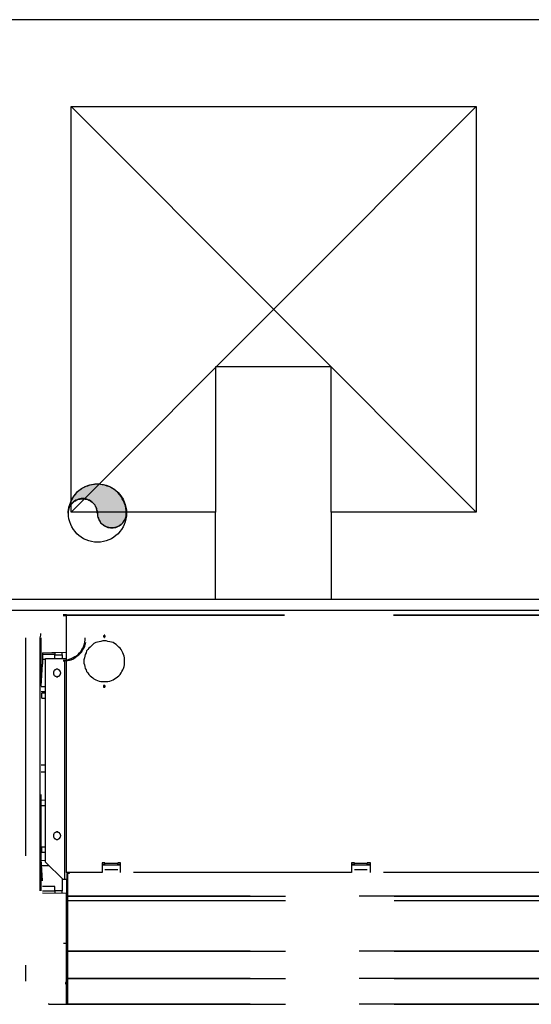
# Model space of a CAD drawing. Header units: millimetres. Extents: x 335 to 739279, y -1 to 84.
# Tile 215 of 244: x 404.08 to 405.25, y 39.89 to 42.15. Entities that reach past the tile are written whole.
import ezdxf

# ---------------------------------------------------------------- set-up
doc = ezdxf.new("R2010")
doc.units = ezdxf.units.MM
doc.header["$MEASUREMENT"] = 0
doc.linetypes.add('Dashed', pattern=[0.75, 0.5, -0.25])

msp = doc.modelspace()

# ---------------------------------------------------------------- hatches: boundary and pattern name
at = {"linetype": 'Continuous'}
msp.add_hatch(color=256, dxfattribs=at).paths.add_polyline_path([(404.2538, 41.0149), (404.2538, 41.0119), (404.2538, 41.0089), (404.2548, 41.0059), (404.2558, 41.0029), (404.2568, 40.9999), (404.2578, 40.9979), (404.2598, 40.9949), (404.2608, 40.9929), (404.2628, 40.9909), (404.2658, 40.9889), (404.2678, 40.9869), (404.2698, 40.9859), (404.2728, 40.9839), (404.2758, 40.9829), (404.2778, 40.9819), (404.2808, 40.9819), (404.2838, 40.9809), (404.2868, 40.9809), (404.2898, 40.9809), (404.2928, 40.9819), (404.2958, 40.9819), (404.2978, 40.9829), (404.3008, 40.9839), (404.3038, 40.9859), (404.3058, 40.9869), (404.3078, 40.9889), (404.3108, 40.9909), (404.3118, 40.9929), (404.3138, 40.9949), (404.3158, 40.9979), (404.3168, 40.9999), (404.3178, 41.0029), (404.3188, 41.0059), (404.3198, 41.0089), (404.3198, 41.0119), (404.3198, 41.0149), (404.3198, 41.0199), (404.3188, 41.0259), (404.3178, 41.0319), (404.3158, 41.0369), (404.3138, 41.0429), (404.3108, 41.0479), (404.3078, 41.0529), (404.3048, 41.0569), (404.3008, 41.0619), (404.2958, 41.0659), (404.2918, 41.0689), (404.2868, 41.0719), (404.2818, 41.0749), (404.2758, 41.0769), (404.2708, 41.0789), (404.2648, 41.0799), (404.2588, 41.0809), (404.2538, 41.0809), (404.2478, 41.0809), (404.2418, 41.0799), (404.2358, 41.0789), (404.2308, 41.0769), (404.2248, 41.0749), (404.2198, 41.0719), (404.2148, 41.0689), (404.2108, 41.0659), (404.2058, 41.0619), (404.2028, 41.0569), (404.1988, 41.0529), (404.1958, 41.0479), (404.1928, 41.0429), (404.1908, 41.0369), (404.1888, 41.0319), (404.1878, 41.0259), (404.1868, 41.0199), (404.1868, 41.0149), (404.1868, 41.0169), (404.1868, 41.0199), (404.1878, 41.0229), (404.1888, 41.0259), (404.1898, 41.0289), (404.1908, 41.0309), (404.1928, 41.0339), (404.1948, 41.0359), (404.1968, 41.0379), (404.1988, 41.0399), (404.2008, 41.0419), (404.2038, 41.0429), (404.2058, 41.0449), (404.2088, 41.0459), (404.2118, 41.0469), (404.2138, 41.0469), (404.2168, 41.0479), (404.2198, 41.0479), (404.2228, 41.0479), (404.2258, 41.0469), (404.2288, 41.0469), (404.2318, 41.0459), (404.2338, 41.0449), (404.2368, 41.0429), (404.2388, 41.0419), (404.2418, 41.0399), (404.2438, 41.0379), (404.2458, 41.0359), (404.2478, 41.0339), (404.2488, 41.0309), (404.2498, 41.0289), (404.2518, 41.0259), (404.2518, 41.0229), (404.2528, 41.0199), (404.2528, 41.0169), (404.2538, 41.0149), (404.2538, 41.0149)])

# ---------------------------------------------------------------- linework, layer by layer
at = {"color": 7}
for p, q in [((405.3208, 42.1459), (403.9938, 42.1459)), ((404.1938, 41.9469), (405.1228, 41.9469)), ((404.1938, 41.0169), (404.1938, 41.9469)), ((405.1228, 41.9469), (404.1938, 41.0169)), ((404.1938, 41.9469), (405.1228, 41.0169)), ((405.1228, 41.9469), (405.1228, 41.0169)), ((404.7898, 41.3499), (404.5248, 41.3499)), ((404.5248, 41.3499), (404.5248, 41.0169)), ((404.7898, 41.0169), (404.7898, 41.3499)), ((404.5248, 41.0169), (404.1938, 41.0169)), ((404.5248, 40.8179), (404.5248, 41.0169)), ((405.1228, 41.0169), (404.7898, 41.0169)), ((404.7898, 41.0169), (404.7898, 40.8179)), ((403.9938, 40.8179), (405.3208, 40.8179)), ((420.2738, 40.7919), (388.4178, 40.7919))]:
    msp.add_line(p, q, dxfattribs=at)
at = {"color": 8, "linetype": 'Dashed'}
for p, q in [((404.1828, 40.7819), (404.1748, 40.7819)), ((404.1748, 40.7799), (404.1818, 40.7799)), ((404.1818, 40.7809), (404.1818, 40.1909)), ((404.1818, 40.7809), (404.1828, 40.7809)), ((404.1828, 40.7819), (406.1038, 40.7819)), ((404.1828, 40.7809), (404.1828, 40.7819)), ((404.1828, 40.7809), (404.1828, 40.7819)), ((404.1828, 40.7809), (406.1038, 40.7809)), ((404.1828, 40.1909), (404.1828, 40.7809)), ((404.1228, 40.7389), (404.1228, 40.7349)), ((404.0888, 40.7289), (404.0888, 39.9419)), ((404.1228, 40.7349), (404.1218, 40.7289)), ((404.1218, 40.7289), (404.1218, 40.7239)), ((404.1218, 40.7239), (404.1218, 40.7019)), ((404.1248, 40.6179), (404.1248, 40.7289)), ((404.1218, 40.7019), (404.1218, 40.6169)), ((404.1278, 40.6949), (404.1818, 40.6959)), ((404.1278, 40.6949), (404.1278, 40.6689)), ((404.1558, 40.6949), (404.1488, 40.6949)), ((404.1558, 40.6949), (404.1558, 40.6909)), ((404.1728, 40.6899), (404.1728, 40.6959)), ((404.1448, 40.6909), (404.1278, 40.6909)), ((404.1278, 40.6799), (404.1348, 40.6799)), ((404.1348, 40.2149), (404.1348, 40.6819)), ((404.1348, 40.6819), (404.1788, 40.6819)), ((404.1558, 40.6909), (404.1448, 40.6909)), ((404.1558, 40.6819), (404.1558, 40.6909)), ((404.1558, 40.6899), (404.1728, 40.6899)), ((404.1728, 40.6899), (404.1728, 40.6819)), ((404.1788, 40.1749), (404.1788, 40.6819)), ((404.1788, 40.6819), (404.1818, 40.6819)), ((404.1248, 40.6179), (404.1278, 40.6689)), ((404.1218, 40.6169), (404.1218, 40.2759)), ((404.1348, 40.6169), (404.1248, 40.6169)), ((404.1248, 40.6059), (404.1348, 40.6059)), ((404.1348, 40.6019), (404.1258, 40.6019)), ((404.1258, 40.5909), (404.1258, 40.6019)), ((404.1258, 40.5909), (404.1348, 40.5909)), ((404.1248, 40.4379), (404.1348, 40.4379)), ((404.1248, 40.4219), (404.1348, 40.4219)), ((404.1248, 40.2869), (404.1248, 40.3699)), ((404.1248, 40.3209), (404.1248, 40.3699)), ((404.1348, 40.3559), (404.1248, 40.3569)), ((404.1248, 40.3449), (404.1348, 40.3449)), ((404.1248, 40.2219), (404.1248, 40.3209)), ((404.1218, 40.2759), (404.1218, 40.1949)), ((404.1248, 40.1949), (404.1248, 40.2869)), ((404.1348, 40.2489), (404.1258, 40.2489)), ((404.1258, 40.2379), (404.1258, 40.2489)), ((404.1278, 40.1719), (404.1248, 40.2219)), ((404.1258, 40.1939), (404.1248, 40.2219)), ((404.1258, 40.2379), (404.1348, 40.2379)), ((404.1348, 40.2179), (404.1248, 40.2189)), ((404.1258, 40.2069), (404.1428, 40.2069)), ((404.1748, 40.1749), (404.1348, 40.2149)), ((404.2708, 40.2129), (404.2648, 40.2129)), ((404.2648, 40.2129), (404.2648, 40.1909)), ((404.2648, 40.2099), (404.2708, 40.2099)), ((404.2648, 40.2089), (404.3068, 40.2089)), ((404.2708, 40.2119), (404.2708, 40.2129)), ((404.3008, 40.2119), (404.2708, 40.2119)), ((404.2708, 40.2089), (404.2708, 40.2119)), ((404.3068, 40.2129), (404.3008, 40.2129)), ((404.3008, 40.2119), (404.3008, 40.2129)), ((404.3008, 40.2089), (404.3008, 40.2119)), ((404.3008, 40.2099), (404.3068, 40.2099)), ((404.3068, 40.1909), (404.3068, 40.2129)), ((404.8438, 40.2129), (404.8368, 40.2129)), ((404.8368, 40.2129), (404.8368, 40.1909)), ((404.8368, 40.2099), (404.8438, 40.2099)), ((404.8368, 40.2089), (404.8798, 40.2089)), ((404.8438, 40.2119), (404.8438, 40.2129)), ((404.8728, 40.2119), (404.8438, 40.2119)), ((404.8438, 40.2089), (404.8438, 40.2119)), ((404.8798, 40.2129), (404.8728, 40.2129)), ((404.8728, 40.2119), (404.8728, 40.2129)), ((404.8728, 40.2089), (404.8728, 40.2119)), ((404.8728, 40.2099), (404.8798, 40.2099)), ((404.8798, 40.1909), (404.8798, 40.2129)), ((404.1218, 40.1949), (404.1218, 40.1489)), ((404.1248, 40.1489), (404.1248, 40.1949)), ((404.1278, 40.1719), (404.1258, 40.1939)), ((404.1728, 40.1769), (404.1728, 40.1489)), ((404.1788, 40.1749), (404.1748, 40.1749)), ((404.1838, 40.1749), (404.1788, 40.1749)), ((404.1828, 40.1909), (404.1818, 40.1909)), ((404.2648, 40.1909), (404.1828, 40.1909)), ((404.1838, 40.1889), (404.1838, 40.1419)), ((404.1838, 40.1889), (404.1848, 40.1889)), ((404.1838, 40.0119), (404.1838, 40.1749)), ((404.1848, 40.1889), (404.1848, 40.1909)), ((404.1848, 40.1889), (404.1848, 40.1419)), ((404.1888, 40.1889), (404.1848, 40.1889)), ((404.1858, 40.1889), (404.1858, 40.1909)), ((404.1858, 40.1889), (404.1858, 40.1909)), ((404.1878, 40.1889), (404.1878, 40.1909)), ((404.1888, 40.1909), (404.1888, 40.1889)), ((404.3008, 40.1969), (404.2708, 40.1969)), ((404.8368, 40.1909), (404.3068, 40.1909)), ((404.8728, 40.1969), (404.8438, 40.1969)), ((405.4098, 40.1909), (404.8798, 40.1909)), ((404.1558, 40.1589), (404.1278, 40.1589)), ((404.1558, 40.1479), (404.1558, 40.1589)), ((404.1448, 40.1479), (404.1278, 40.1479)), ((404.1828, 40.1429), (404.1278, 40.1439)), ((404.1558, 40.1479), (404.1448, 40.1479)), ((404.1728, 40.1489), (404.1558, 40.1489)), ((404.1558, 40.1479), (404.1558, 40.1439)), ((404.1728, 40.1439), (404.1728, 40.1489)), ((404.1828, 40.0289), (404.1828, 40.1429)), ((404.1848, 40.1419), (404.1838, 40.1419)), ((404.1848, 40.1419), (404.1848, 40.1369)), ((404.1848, 40.1349), (404.1848, 40.1419)), ((404.1848, 40.1369), (406.1038, 40.1369)), ((406.1038, 40.1369), (404.1848, 40.1369)), ((404.1848, 40.1369), (404.1848, 40.1269)), ((404.1848, 40.1259), (404.1848, 40.1349)), ((404.1838, 40.0129), (404.1838, 40.1259)), ((404.1838, 40.1259), (404.1848, 40.1259)), ((404.1848, 40.1269), (406.1038, 40.1269)), ((404.1848, 40.1269), (404.1848, 40.1259)), ((404.1848, 40.1259), (404.1848, 40.0129)), ((404.1758, 40.0289), (404.1828, 40.0289)), ((404.1828, 39.8889), (404.1828, 40.0289)), ((404.1828, 40.0109), (404.1838, 40.0109)), ((404.1828, 40.0099), (404.1838, 40.0099)), ((404.1828, 40.0069), (404.1838, 40.0069)), ((404.1828, 40.0059), (404.1838, 40.0059)), ((404.1848, 40.0129), (404.1838, 40.0129)), ((404.1838, 40.0109), (404.1848, 40.0109)), ((404.1838, 40.0109), (404.1838, 40.0079)), ((404.1838, 40.0099), (404.1838, 40.0109)), ((404.1838, 39.9519), (404.1838, 40.0079)), ((404.1848, 40.0079), (404.1838, 40.0079)), ((404.1848, 40.0129), (404.1848, 40.0109)), ((404.1848, 40.0119), (404.1848, 40.0129)), ((404.1848, 40.0089), (404.1848, 40.0119)), ((404.1848, 40.0109), (406.1038, 40.0109)), ((406.1038, 40.0109), (404.1848, 40.0109)), ((404.1848, 40.0109), (404.1848, 40.0079)), ((404.1848, 40.0089), (404.1848, 40.0079)), ((404.1848, 40.0079), (404.1848, 39.9509)), ((404.1828, 39.9919), (404.1838, 39.9919)), ((404.1828, 39.9899), (404.1838, 39.9899)), ((404.1838, 39.9759), (404.1828, 39.9759)), ((404.1838, 39.9729), (404.1828, 39.9729)), ((404.1828, 39.9679), (404.1838, 39.9679)), ((404.1838, 39.9509), (404.1848, 39.9509)), ((404.1838, 39.9509), (404.1838, 39.9449)), ((404.1848, 39.9509), (404.1848, 39.9479)), ((404.1848, 39.9489), (404.1848, 39.9509)), ((404.1848, 39.9459), (404.1848, 39.9489)), ((404.1828, 39.9399), (404.1828, 39.9389)), ((404.1838, 39.9399), (404.1828, 39.9399)), ((404.1838, 39.9389), (404.1828, 39.9389)), ((404.1838, 39.9369), (404.1828, 39.9369)), ((404.1838, 39.9449), (404.1838, 39.8999)), ((404.1848, 39.9449), (404.1838, 39.9449)), ((404.1838, 39.9449), (404.1848, 39.9449)), ((404.1838, 39.9399), (404.1838, 39.9389)), ((404.1838, 39.9369), (404.1838, 39.9249)), ((404.1848, 39.9479), (406.1038, 39.9479)), ((406.1038, 39.9479), (404.1848, 39.9479)), ((404.1848, 39.9479), (404.1848, 39.9449)), ((404.1848, 39.9459), (404.1848, 39.9449)), ((404.1848, 39.9449), (404.1848, 39.8999)), ((404.1828, 39.9249), (404.1838, 39.9249)), ((404.1828, 39.9239), (404.1838, 39.9239)), ((404.1838, 39.9239), (404.1838, 39.9249)), ((404.1428, 39.8889), (404.1408, 39.8889)), ((404.1428, 39.8889), (404.1828, 39.8889)), ((404.1828, 39.8989), (404.1838, 39.8989)), ((404.1828, 39.8959), (404.1838, 39.8959)), ((404.1838, 39.8979), (404.1838, 39.8999)), ((404.1848, 39.8999), (404.1838, 39.8999)), ((404.1838, 39.8979), (404.1838, 39.8899)), ((404.1848, 39.8979), (404.1838, 39.8979)), ((404.1848, 39.8899), (404.1838, 39.8899)), ((404.1848, 39.8999), (404.1848, 39.8889)), ((404.1848, 39.8909), (404.1848, 39.8999)), ((404.1848, 39.8909), (404.1848, 39.8899)), ((404.1848, 39.8889), (406.1038, 39.8889)), ((406.1038, 39.8889), (404.1848, 39.8889))]:
    msp.add_line(p, q, dxfattribs=at)
msp.add_lwpolyline([(404.2538, 41.0149), (404.2538, 41.0119), (404.2538, 41.0089), (404.2548, 41.0059), (404.2558, 41.0029), (404.2568, 40.9999), (404.2578, 40.9979), (404.2598, 40.9949), (404.2608, 40.9929), (404.2628, 40.9909), (404.2658, 40.9889), (404.2678, 40.9869), (404.2698, 40.9859), (404.2728, 40.9839), (404.2758, 40.9829), (404.2778, 40.9819), (404.2808, 40.9819), (404.2838, 40.9809), (404.2868, 40.9809), (404.2898, 40.9809), (404.2928, 40.9819), (404.2958, 40.9819), (404.2978, 40.9829), (404.3008, 40.9839), (404.3038, 40.9859), (404.3058, 40.9869), (404.3078, 40.9889), (404.3108, 40.9909), (404.3118, 40.9929), (404.3138, 40.9949), (404.3158, 40.9979), (404.3168, 40.9999), (404.3178, 41.0029), (404.3188, 41.0059), (404.3198, 41.0089), (404.3198, 41.0119), (404.3198, 41.0149), (404.3198, 41.0199), (404.3188, 41.0259), (404.3178, 41.0319), (404.3158, 41.0369), (404.3138, 41.0429), (404.3108, 41.0479), (404.3078, 41.0529), (404.3048, 41.0569), (404.3008, 41.0619), (404.2958, 41.0659), (404.2918, 41.0689), (404.2868, 41.0719), (404.2818, 41.0749), (404.2758, 41.0769), (404.2708, 41.0789), (404.2648, 41.0799), (404.2588, 41.0809), (404.2538, 41.0809), (404.2478, 41.0809), (404.2418, 41.0799), (404.2358, 41.0789), (404.2308, 41.0769), (404.2248, 41.0749), (404.2198, 41.0719), (404.2148, 41.0689), (404.2108, 41.0659), (404.2058, 41.0619), (404.2028, 41.0569), (404.1988, 41.0529), (404.1958, 41.0479), (404.1928, 41.0429), (404.1908, 41.0369), (404.1888, 41.0319), (404.1878, 41.0259), (404.1868, 41.0199), (404.1868, 41.0149), (404.1868, 41.0169), (404.1868, 41.0199), (404.1878, 41.0229), (404.1888, 41.0259), (404.1898, 41.0289), (404.1908, 41.0309), (404.1928, 41.0339), (404.1948, 41.0359), (404.1968, 41.0379), (404.1988, 41.0399), (404.2008, 41.0419), (404.2038, 41.0429), (404.2058, 41.0449), (404.2088, 41.0459), (404.2118, 41.0469), (404.2138, 41.0469), (404.2168, 41.0479), (404.2198, 41.0479), (404.2228, 41.0479), (404.2258, 41.0469), (404.2288, 41.0469), (404.2318, 41.0459), (404.2338, 41.0449), (404.2368, 41.0429), (404.2388, 41.0419), (404.2418, 41.0399), (404.2438, 41.0379), (404.2458, 41.0359), (404.2478, 41.0339), (404.2488, 41.0309), (404.2498, 41.0289), (404.2518, 41.0259), (404.2518, 41.0229), (404.2528, 41.0199), (404.2528, 41.0169), (404.2538, 41.0149), (404.2538, 41.0149)], close=True, dxfattribs=at)
for points in [[(404.1748, 40.6779), (404.1798, 40.6779), (404.1848, 40.6789), (404.1888, 40.6799), (404.1938, 40.6819), (404.1978, 40.6839), (404.2018, 40.6859), (404.2058, 40.6879), (404.2098, 40.6909), (404.2128, 40.6949), (404.2158, 40.6979), (404.2178, 40.7019), (404.2208, 40.7059), (404.2228, 40.7109), (404.2238, 40.7149), (404.2248, 40.7199), (404.2258, 40.7239), (404.2258, 40.7289)], [(404.1748, 40.6759), (404.1798, 40.6759), (404.1848, 40.6769), (404.1898, 40.6779), (404.1938, 40.6789), (404.1988, 40.6809), (404.2028, 40.6839), (404.2068, 40.6869), (404.2108, 40.6899), (404.2138, 40.6929), (404.2178, 40.6969), (404.2198, 40.7009), (404.2228, 40.7049), (404.2248, 40.7089), (404.2258, 40.7139), (404.2268, 40.7189)], [(404.2698, 40.7219), (404.2658, 40.7219), (404.2618, 40.7209), (404.2578, 40.7199), (404.2538, 40.7189), (404.2498, 40.7179), (404.2458, 40.7159), (404.2428, 40.7139), (404.2398, 40.7109), (404.2368, 40.7079), (404.2338, 40.7049), (404.2318, 40.7019), (404.2288, 40.6989), (404.2278, 40.6949), (404.2258, 40.6909), (404.2248, 40.6869), (404.2238, 40.6829), (404.2228, 40.6789), (404.2228, 40.6749), (404.2228, 40.6709), (404.2238, 40.6669), (404.2248, 40.6629), (404.2258, 40.6589), (404.2278, 40.6559), (404.2288, 40.6519), (404.2318, 40.6489), (404.2338, 40.6449), (404.2368, 40.6419), (404.2398, 40.6399), (404.2428, 40.6369), (404.2458, 40.6349), (404.2498, 40.6329), (404.2538, 40.6309), (404.2578, 40.6299), (404.2618, 40.6289), (404.2658, 40.6289), (404.2698, 40.6289), (404.2738, 40.6289), (404.2778, 40.6289), (404.2818, 40.6299), (404.2858, 40.6309), (404.2898, 40.6329), (404.2928, 40.6349), (404.2968, 40.6369), (404.2998, 40.6399), (404.3028, 40.6419), (404.3058, 40.6449), (404.3078, 40.6489), (404.3098, 40.6519), (404.3118, 40.6559), (404.3138, 40.6589), (404.3148, 40.6629), (404.3158, 40.6669), (404.3158, 40.6709), (404.3158, 40.6749), (404.3158, 40.6789), (404.3158, 40.6829), (404.3148, 40.6869), (404.3138, 40.6909), (404.3118, 40.6949), (404.3098, 40.6989), (404.3078, 40.7019), (404.3058, 40.7049), (404.3028, 40.7079), (404.2998, 40.7109), (404.2968, 40.7139), (404.2928, 40.7159), (404.2898, 40.7179), (404.2858, 40.7189), (404.2818, 40.7199), (404.2778, 40.7209), (404.2738, 40.7219), (404.2698, 40.7219)], [(404.2698, 40.7349), (404.2698, 40.7349), (404.2688, 40.7349), (404.2688, 40.7349), (404.2688, 40.7349), (404.2688, 40.7349), (404.2688, 40.7349), (404.2688, 40.7339), (404.2678, 40.7339), (404.2678, 40.7339), (404.2678, 40.7339), (404.2678, 40.7339), (404.2678, 40.7339), (404.2678, 40.7339), (404.2678, 40.7329), (404.2678, 40.7329), (404.2678, 40.7329), (404.2678, 40.7329), (404.2678, 40.7329), (404.2678, 40.7319), (404.2678, 40.7319), (404.2678, 40.7319), (404.2678, 40.7319), (404.2678, 40.7319), (404.2678, 40.7319), (404.2678, 40.7309), (404.2678, 40.7309), (404.2678, 40.7309), (404.2678, 40.7309), (404.2688, 40.7309), (404.2688, 40.7309), (404.2688, 40.7309), (404.2688, 40.7309), (404.2688, 40.7309), (404.2688, 40.7299), (404.2698, 40.7299), (404.2698, 40.7299), (404.2698, 40.7299), (404.2698, 40.7299), (404.2698, 40.7309), (404.2708, 40.7309), (404.2708, 40.7309), (404.2708, 40.7309), (404.2708, 40.7309), (404.2708, 40.7309), (404.2708, 40.7309), (404.2708, 40.7309), (404.2718, 40.7309), (404.2718, 40.7319), (404.2718, 40.7319), (404.2718, 40.7319), (404.2718, 40.7319), (404.2718, 40.7319), (404.2718, 40.7319), (404.2718, 40.7329), (404.2718, 40.7329), (404.2718, 40.7329), (404.2718, 40.7329), (404.2718, 40.7329), (404.2718, 40.7339), (404.2718, 40.7339), (404.2718, 40.7339), (404.2708, 40.7339), (404.2708, 40.7339), (404.2708, 40.7339), (404.2708, 40.7339), (404.2708, 40.7349), (404.2708, 40.7349), (404.2708, 40.7349), (404.2698, 40.7349), (404.2698, 40.7349), (404.2698, 40.7349), (404.2698, 40.7349)], [(404.1608, 40.6569), (404.1608, 40.6569), (404.1598, 40.6569), (404.1588, 40.6569), (404.1578, 40.6559), (404.1578, 40.6559), (404.1568, 40.6559), (404.1558, 40.6549), (404.1558, 40.6549), (404.1548, 40.6549), (404.1548, 40.6539), (404.1538, 40.6529), (404.1538, 40.6529), (404.1538, 40.6519), (404.1528, 40.6519), (404.1528, 40.6509), (404.1528, 40.6499), (404.1528, 40.6489), (404.1528, 40.6489), (404.1528, 40.6479), (404.1528, 40.6469), (404.1528, 40.6469), (404.1528, 40.6459), (404.1538, 40.6449), (404.1538, 40.6439), (404.1538, 40.6439), (404.1548, 40.6429), (404.1548, 40.6429), (404.1558, 40.6419), (404.1558, 40.6419), (404.1568, 40.6409), (404.1578, 40.6409), (404.1578, 40.6409), (404.1588, 40.6409), (404.1598, 40.6399), (404.1608, 40.6399), (404.1608, 40.6399), (404.1618, 40.6399), (404.1628, 40.6399), (404.1628, 40.6409), (404.1638, 40.6409), (404.1648, 40.6409), (404.1648, 40.6409), (404.1658, 40.6419), (404.1668, 40.6419), (404.1668, 40.6429), (404.1678, 40.6429), (404.1678, 40.6439), (404.1678, 40.6439), (404.1688, 40.6449), (404.1688, 40.6459), (404.1688, 40.6469), (404.1688, 40.6469), (404.1698, 40.6479), (404.1698, 40.6489), (404.1698, 40.6489), (404.1688, 40.6499), (404.1688, 40.6509), (404.1688, 40.6519), (404.1688, 40.6519), (404.1678, 40.6529), (404.1678, 40.6529), (404.1678, 40.6539), (404.1668, 40.6549), (404.1668, 40.6549), (404.1658, 40.6549), (404.1648, 40.6559), (404.1648, 40.6559), (404.1638, 40.6559), (404.1628, 40.6569), (404.1628, 40.6569), (404.1618, 40.6569), (404.1608, 40.6569)], [(404.2698, 40.6199), (404.2698, 40.6199), (404.2688, 40.6199), (404.2688, 40.6199), (404.2688, 40.6199), (404.2688, 40.6199), (404.2688, 40.6199), (404.2688, 40.6199), (404.2678, 40.6199), (404.2678, 40.6199), (404.2678, 40.6189), (404.2678, 40.6189), (404.2678, 40.6189), (404.2678, 40.6189), (404.2678, 40.6189), (404.2678, 40.6189), (404.2678, 40.6179), (404.2678, 40.6179), (404.2678, 40.6179), (404.2678, 40.6179), (404.2678, 40.6179), (404.2678, 40.6169), (404.2678, 40.6169), (404.2678, 40.6169), (404.2678, 40.6169), (404.2678, 40.6169), (404.2678, 40.6169), (404.2678, 40.6159), (404.2678, 40.6159), (404.2688, 40.6159), (404.2688, 40.6159), (404.2688, 40.6159), (404.2688, 40.6159), (404.2688, 40.6159), (404.2688, 40.6159), (404.2698, 40.6159), (404.2698, 40.6159), (404.2698, 40.6159), (404.2698, 40.6159), (404.2698, 40.6159), (404.2708, 40.6159), (404.2708, 40.6159), (404.2708, 40.6159), (404.2708, 40.6159), (404.2708, 40.6159), (404.2708, 40.6159), (404.2708, 40.6169), (404.2718, 40.6169), (404.2718, 40.6169), (404.2718, 40.6169), (404.2718, 40.6169), (404.2718, 40.6169), (404.2718, 40.6179), (404.2718, 40.6179), (404.2718, 40.6179), (404.2718, 40.6179), (404.2718, 40.6179), (404.2718, 40.6189), (404.2718, 40.6189), (404.2718, 40.6189), (404.2718, 40.6189), (404.2718, 40.6189), (404.2708, 40.6189), (404.2708, 40.6199), (404.2708, 40.6199), (404.2708, 40.6199), (404.2708, 40.6199), (404.2708, 40.6199), (404.2708, 40.6199), (404.2698, 40.6199), (404.2698, 40.6199), (404.2698, 40.6199), (404.2698, 40.6199)], [(404.1608, 40.2839), (404.1608, 40.2839), (404.1598, 40.2839), (404.1588, 40.2829), (404.1578, 40.2829), (404.1578, 40.2829), (404.1568, 40.2829), (404.1558, 40.2819), (404.1558, 40.2819), (404.1548, 40.2809), (404.1548, 40.2809), (404.1538, 40.2799), (404.1538, 40.2799), (404.1538, 40.2789), (404.1528, 40.2779), (404.1528, 40.2769), (404.1528, 40.2769), (404.1528, 40.2759), (404.1528, 40.2749), (404.1528, 40.2749), (404.1528, 40.2739), (404.1528, 40.2729), (404.1528, 40.2719), (404.1538, 40.2719), (404.1538, 40.2709), (404.1538, 40.2709), (404.1548, 40.2699), (404.1548, 40.2689), (404.1558, 40.2689), (404.1558, 40.2689), (404.1568, 40.2679), (404.1578, 40.2679), (404.1578, 40.2679), (404.1588, 40.2669), (404.1598, 40.2669), (404.1608, 40.2669), (404.1608, 40.2669), (404.1618, 40.2669), (404.1628, 40.2669), (404.1628, 40.2669), (404.1638, 40.2679), (404.1648, 40.2679), (404.1648, 40.2679), (404.1658, 40.2689), (404.1668, 40.2689), (404.1668, 40.2689), (404.1678, 40.2699), (404.1678, 40.2709), (404.1678, 40.2709), (404.1688, 40.2719), (404.1688, 40.2719), (404.1688, 40.2729), (404.1688, 40.2739), (404.1698, 40.2749), (404.1698, 40.2749), (404.1698, 40.2759), (404.1688, 40.2769), (404.1688, 40.2769), (404.1688, 40.2779), (404.1688, 40.2789), (404.1678, 40.2799), (404.1678, 40.2799), (404.1678, 40.2809), (404.1668, 40.2809), (404.1668, 40.2819), (404.1658, 40.2819), (404.1648, 40.2829), (404.1648, 40.2829), (404.1638, 40.2829), (404.1628, 40.2829), (404.1628, 40.2839), (404.1618, 40.2839), (404.1608, 40.2839)], [(404.1848, 40.0119), (404.1848, 40.0119), (404.1848, 40.0119), (404.1848, 40.0119), (404.1848, 40.0119), (404.1838, 40.0119), (404.1838, 40.0119), (404.1838, 40.0119), (404.1838, 40.0119), (404.1838, 40.0119), (404.1838, 40.0119), (404.1838, 40.0109), (404.1838, 40.0109), (404.1838, 40.0109), (404.1838, 40.0109), (404.1838, 40.0109), (404.1838, 40.0109), (404.1838, 40.0109), (404.1838, 40.0109), (404.1838, 40.0109), (404.1838, 40.0099), (404.1838, 40.0099), (404.1838, 40.0099), (404.1838, 40.0099), (404.1838, 40.0099), (404.1838, 40.0099), (404.1838, 40.0099), (404.1838, 40.0099), (404.1838, 40.0099), (404.1838, 40.0099), (404.1838, 40.0099), (404.1838, 40.0089), (404.1848, 40.0089), (404.1848, 40.0089), (404.1848, 40.0089), (404.1848, 40.0089), (404.1848, 40.0089), (404.1848, 40.0089), (404.1848, 40.0089), (404.1848, 40.0089), (404.1858, 40.0089), (404.1858, 40.0089), (404.1858, 40.0099), (404.1858, 40.0099), (404.1858, 40.0099), (404.1858, 40.0099), (404.1858, 40.0099), (404.1858, 40.0099), (404.1858, 40.0099), (404.1858, 40.0099), (404.1858, 40.0099), (404.1858, 40.0099), (404.1858, 40.0099), (404.1858, 40.0109), (404.1858, 40.0109), (404.1858, 40.0109), (404.1858, 40.0109), (404.1858, 40.0109), (404.1858, 40.0109), (404.1858, 40.0109), (404.1858, 40.0109), (404.1858, 40.0109), (404.1858, 40.0119), (404.1858, 40.0119), (404.1858, 40.0119), (404.1858, 40.0119), (404.1858, 40.0119), (404.1858, 40.0119), (404.1858, 40.0119), (404.1848, 40.0119), (404.1848, 40.0119), (404.1848, 40.0119), (404.1848, 40.0119)], [(404.1848, 40.0119), (404.1848, 40.0119), (404.1848, 40.0119), (404.1848, 40.0119), (404.1848, 40.0119), (404.1838, 40.0119), (404.1838, 40.0109), (404.1838, 40.0109), (404.1838, 40.0109), (404.1838, 40.0109), (404.1838, 40.0109), (404.1838, 40.0109), (404.1838, 40.0109), (404.1838, 40.0109), (404.1838, 40.0109), (404.1838, 40.0109), (404.1838, 40.0109), (404.1838, 40.0099), (404.1838, 40.0099), (404.1838, 40.0099), (404.1838, 40.0099), (404.1838, 40.0099), (404.1838, 40.0099), (404.1838, 40.0099), (404.1838, 40.0099), (404.1838, 40.0099), (404.1838, 40.0089), (404.1838, 40.0089), (404.1838, 40.0089), (404.1838, 40.0089), (404.1838, 40.0089), (404.1838, 40.0089), (404.1848, 40.0089), (404.1848, 40.0089), (404.1848, 40.0089), (404.1848, 40.0089), (404.1848, 40.0089), (404.1848, 40.0089), (404.1848, 40.0089), (404.1848, 40.0089), (404.1858, 40.0089), (404.1858, 40.0089), (404.1858, 40.0089), (404.1858, 40.0089), (404.1858, 40.0089), (404.1858, 40.0089), (404.1858, 40.0089), (404.1858, 40.0099), (404.1858, 40.0099), (404.1858, 40.0099), (404.1858, 40.0099), (404.1858, 40.0099), (404.1858, 40.0099), (404.1858, 40.0099), (404.1858, 40.0099), (404.1858, 40.0099), (404.1858, 40.0109), (404.1858, 40.0109), (404.1858, 40.0109), (404.1858, 40.0109), (404.1858, 40.0109), (404.1858, 40.0109), (404.1858, 40.0109), (404.1858, 40.0109), (404.1858, 40.0109), (404.1858, 40.0109), (404.1858, 40.0109), (404.1858, 40.0119), (404.1858, 40.0119), (404.1848, 40.0119), (404.1848, 40.0119), (404.1848, 40.0119), (404.1848, 40.0119)], [(404.1848, 40.0109), (404.1848, 40.0109), (404.1848, 40.0109), (404.1848, 40.0109), (404.1838, 40.0109), (404.1838, 40.0109), (404.1838, 40.0109), (404.1838, 40.0109), (404.1838, 40.0109), (404.1838, 40.0109), (404.1838, 40.0109), (404.1838, 40.0109), (404.1838, 40.0099), (404.1838, 40.0099), (404.1838, 40.0099), (404.1838, 40.0099), (404.1838, 40.0099), (404.1838, 40.0099), (404.1838, 40.0099), (404.1838, 40.0099), (404.1838, 40.0089), (404.1838, 40.0089), (404.1838, 40.0089), (404.1838, 40.0089), (404.1838, 40.0089), (404.1838, 40.0089), (404.1838, 40.0089), (404.1838, 40.0089), (404.1838, 40.0089), (404.1838, 40.0089), (404.1838, 40.0079), (404.1838, 40.0079), (404.1838, 40.0079), (404.1848, 40.0079), (404.1848, 40.0079), (404.1848, 40.0079), (404.1848, 40.0079), (404.1848, 40.0079), (404.1848, 40.0079), (404.1848, 40.0079), (404.1848, 40.0079), (404.1858, 40.0079), (404.1858, 40.0079), (404.1858, 40.0089), (404.1858, 40.0089), (404.1858, 40.0089), (404.1858, 40.0089), (404.1858, 40.0089), (404.1858, 40.0089), (404.1858, 40.0089), (404.1858, 40.0089), (404.1858, 40.0089), (404.1858, 40.0089), (404.1858, 40.0099), (404.1858, 40.0099), (404.1858, 40.0099), (404.1858, 40.0099), (404.1858, 40.0099), (404.1858, 40.0099), (404.1858, 40.0099), (404.1858, 40.0099), (404.1858, 40.0109), (404.1858, 40.0109), (404.1858, 40.0109), (404.1858, 40.0109), (404.1858, 40.0109), (404.1858, 40.0109), (404.1858, 40.0109), (404.1848, 40.0109), (404.1848, 40.0109), (404.1848, 40.0109), (404.1848, 40.0109), (404.1848, 40.0109)], [(404.1848, 39.9539), (404.1848, 39.9539), (404.1848, 39.9539), (404.1848, 39.9539), (404.1838, 39.9539), (404.1838, 39.9539), (404.1838, 39.9539), (404.1838, 39.9539), (404.1838, 39.9539), (404.1838, 39.9539), (404.1838, 39.9539), (404.1838, 39.9539), (404.1838, 39.9539), (404.1838, 39.9539), (404.1838, 39.9529), (404.1838, 39.9529), (404.1838, 39.9529), (404.1838, 39.9529), (404.1838, 39.9529), (404.1838, 39.9529), (404.1838, 39.9529), (404.1838, 39.9529), (404.1838, 39.9519), (404.1838, 39.9519), (404.1838, 39.9519), (404.1838, 39.9519), (404.1838, 39.9519), (404.1838, 39.9519), (404.1838, 39.9519), (404.1838, 39.9519), (404.1838, 39.9519), (404.1838, 39.9519), (404.1838, 39.9519), (404.1848, 39.9509), (404.1848, 39.9509), (404.1848, 39.9509), (404.1848, 39.9509), (404.1848, 39.9509), (404.1848, 39.9509), (404.1848, 39.9509), (404.1848, 39.9519), (404.1858, 39.9519), (404.1858, 39.9519), (404.1858, 39.9519), (404.1858, 39.9519), (404.1858, 39.9519), (404.1858, 39.9519), (404.1858, 39.9519), (404.1858, 39.9519), (404.1858, 39.9519), (404.1858, 39.9519), (404.1858, 39.9529), (404.1858, 39.9529), (404.1858, 39.9529), (404.1858, 39.9529), (404.1858, 39.9529), (404.1858, 39.9529), (404.1858, 39.9529), (404.1858, 39.9529), (404.1858, 39.9539), (404.1858, 39.9539), (404.1858, 39.9539), (404.1858, 39.9539), (404.1858, 39.9539), (404.1858, 39.9539), (404.1858, 39.9539), (404.1858, 39.9539), (404.1858, 39.9539), (404.1848, 39.9539), (404.1848, 39.9539), (404.1848, 39.9539), (404.1848, 39.9539), (404.1848, 39.9539)], [(404.1828, 39.9399), (404.1828, 39.9399), (404.1818, 39.9399), (404.1818, 39.9399), (404.1818, 39.9389), (404.1818, 39.9389), (404.1818, 39.9389), (404.1808, 39.9389), (404.1808, 39.9389), (404.1808, 39.9389), (404.1808, 39.9389), (404.1808, 39.9389), (404.1808, 39.9389), (404.1808, 39.9379), (404.1808, 39.9379), (404.1808, 39.9379), (404.1808, 39.9379), (404.1808, 39.9379), (404.1808, 39.9369), (404.1808, 39.9369), (404.1808, 39.9369), (404.1808, 39.9369), (404.1808, 39.9369), (404.1808, 39.9369), (404.1808, 39.9359), (404.1808, 39.9359), (404.1808, 39.9359), (404.1808, 39.9359), (404.1808, 39.9359), (404.1808, 39.9359), (404.1818, 39.9359), (404.1818, 39.9359), (404.1818, 39.9349), (404.1818, 39.9349), (404.1818, 39.9349), (404.1828, 39.9349), (404.1828, 39.9349), (404.1828, 39.9349), (404.1828, 39.9349), (404.1828, 39.9349), (404.1828, 39.9349), (404.1838, 39.9359), (404.1838, 39.9359), (404.1838, 39.9359), (404.1838, 39.9359), (404.1838, 39.9359), (404.1838, 39.9359), (404.1838, 39.9359), (404.1848, 39.9359), (404.1848, 39.9369), (404.1848, 39.9369), (404.1848, 39.9369), (404.1848, 39.9369), (404.1848, 39.9369), (404.1848, 39.9369), (404.1848, 39.9379), (404.1848, 39.9379), (404.1848, 39.9379), (404.1848, 39.9379), (404.1848, 39.9379), (404.1848, 39.9389), (404.1838, 39.9389), (404.1838, 39.9389), (404.1838, 39.9389), (404.1838, 39.9389), (404.1838, 39.9389), (404.1838, 39.9389), (404.1838, 39.9389), (404.1828, 39.9389), (404.1828, 39.9399), (404.1828, 39.9399), (404.1828, 39.9399), (404.1828, 39.9399)], [(404.1828, 39.9389), (404.1828, 39.9389), (404.1828, 39.9389), (404.1818, 39.9389), (404.1818, 39.9379), (404.1818, 39.9379), (404.1818, 39.9379), (404.1818, 39.9379), (404.1818, 39.9379), (404.1818, 39.9379), (404.1818, 39.9379), (404.1818, 39.9379), (404.1818, 39.9379), (404.1818, 39.9379), (404.1818, 39.9379), (404.1818, 39.9379), (404.1818, 39.9379), (404.1818, 39.9379), (404.1818, 39.9369), (404.1818, 39.9369), (404.1818, 39.9369), (404.1818, 39.9369), (404.1818, 39.9369), (404.1818, 39.9369), (404.1818, 39.9369), (404.1818, 39.9369), (404.1818, 39.9369), (404.1818, 39.9369), (404.1818, 39.9369), (404.1818, 39.9369), (404.1818, 39.9369), (404.1818, 39.9369), (404.1818, 39.9359), (404.1818, 39.9359), (404.1828, 39.9359), (404.1828, 39.9359), (404.1828, 39.9359), (404.1828, 39.9359), (404.1828, 39.9359), (404.1828, 39.9359), (404.1828, 39.9359), (404.1828, 39.9369), (404.1828, 39.9369), (404.1828, 39.9369), (404.1828, 39.9369), (404.1828, 39.9369), (404.1838, 39.9369), (404.1838, 39.9369), (404.1838, 39.9369), (404.1838, 39.9369), (404.1838, 39.9369), (404.1838, 39.9369), (404.1838, 39.9369), (404.1838, 39.9369), (404.1838, 39.9369), (404.1838, 39.9379), (404.1838, 39.9379), (404.1838, 39.9379), (404.1838, 39.9379), (404.1838, 39.9379), (404.1838, 39.9379), (404.1838, 39.9379), (404.1838, 39.9379), (404.1828, 39.9379), (404.1828, 39.9379), (404.1828, 39.9379), (404.1828, 39.9379), (404.1828, 39.9379), (404.1828, 39.9379), (404.1828, 39.9389), (404.1828, 39.9389), (404.1828, 39.9389), (404.1828, 39.9389)], [(404.1848, 39.9249), (404.1848, 39.9249), (404.1848, 39.9249), (404.1848, 39.9249), (404.1848, 39.9249), (404.1848, 39.9249), (404.1848, 39.9249), (404.1848, 39.9249), (404.1848, 39.9249), (404.1848, 39.9249), (404.1848, 39.9249), (404.1848, 39.9249), (404.1848, 39.9249), (404.1848, 39.9249), (404.1848, 39.9249), (404.1848, 39.9249), (404.1848, 39.9249), (404.1848, 39.9249), (404.1838, 39.9249), (404.1838, 39.9249), (404.1838, 39.9249), (404.1838, 39.9249), (404.1838, 39.9249), (404.1838, 39.9249), (404.1838, 39.9249), (404.1838, 39.9249), (404.1838, 39.9249), (404.1838, 39.9249), (404.1838, 39.9249), (404.1838, 39.9249), (404.1838, 39.9249), (404.1838, 39.9249), (404.1838, 39.9249), (404.1838, 39.9249), (404.1838, 39.9249), (404.1838, 39.9249), (404.1838, 39.9249), (404.1838, 39.9249), (404.1838, 39.9239), (404.1838, 39.9239), (404.1838, 39.9239), (404.1838, 39.9239), (404.1838, 39.9239), (404.1838, 39.9239), (404.1838, 39.9239), (404.1838, 39.9239), (404.1838, 39.9239), (404.1838, 39.9239), (404.1838, 39.9239), (404.1838, 39.9239), (404.1838, 39.9239), (404.1838, 39.9239), (404.1838, 39.9239), (404.1838, 39.9239), (404.1838, 39.9239), (404.1848, 39.9239), (404.1848, 39.9239), (404.1848, 39.9239), (404.1848, 39.9239), (404.1848, 39.9239), (404.1848, 39.9239), (404.1848, 39.9239), (404.1848, 39.9239), (404.1848, 39.9239), (404.1848, 39.9239), (404.1848, 39.9239), (404.1848, 39.9239), (404.1848, 39.9239), (404.1848, 39.9239), (404.1848, 39.9239), (404.1848, 39.9239), (404.1848, 39.9249), (404.1848, 39.9249)], [(404.1848, 39.9239), (404.1848, 39.9239), (404.1848, 39.9239), (404.1848, 39.9239), (404.1848, 39.9239), (404.1848, 39.9239), (404.1848, 39.9239), (404.1848, 39.9239), (404.1848, 39.9239), (404.1848, 39.9239), (404.1848, 39.9239), (404.1848, 39.9239), (404.1848, 39.9239), (404.1848, 39.9239), (404.1848, 39.9249), (404.1848, 39.9249), (404.1848, 39.9249), (404.1848, 39.9249), (404.1838, 39.9249), (404.1838, 39.9249), (404.1838, 39.9249), (404.1838, 39.9249), (404.1838, 39.9249), (404.1838, 39.9239), (404.1838, 39.9239), (404.1838, 39.9239), (404.1838, 39.9239), (404.1838, 39.9239), (404.1838, 39.9239), (404.1838, 39.9239), (404.1838, 39.9239), (404.1838, 39.9239), (404.1838, 39.9239), (404.1838, 39.9239), (404.1838, 39.9239), (404.1838, 39.9239), (404.1838, 39.9239), (404.1838, 39.9239), (404.1838, 39.9239), (404.1838, 39.9239), (404.1838, 39.9229), (404.1838, 39.9229), (404.1838, 39.9229), (404.1838, 39.9229), (404.1838, 39.9229), (404.1838, 39.9229), (404.1838, 39.9229), (404.1838, 39.9229), (404.1838, 39.9229), (404.1838, 39.9229), (404.1838, 39.9229), (404.1838, 39.9229), (404.1838, 39.9229), (404.1838, 39.9229), (404.1838, 39.9229), (404.1848, 39.9229), (404.1848, 39.9229), (404.1848, 39.9229), (404.1848, 39.9229), (404.1848, 39.9229), (404.1848, 39.9229), (404.1848, 39.9229), (404.1848, 39.9229), (404.1848, 39.9229), (404.1848, 39.9229), (404.1848, 39.9229), (404.1848, 39.9229), (404.1848, 39.9229), (404.1848, 39.9229), (404.1848, 39.9239), (404.1848, 39.9239), (404.1848, 39.9239), (404.1848, 39.9239)], [(404.1858, 39.8899), (404.1858, 39.8899), (404.1858, 39.8899), (404.1858, 39.8899), (404.1858, 39.8899), (404.1858, 39.8899), (404.1858, 39.8899), (404.1858, 39.8899), (404.1858, 39.8899), (404.1858, 39.8899), (404.1858, 39.8899), (404.1858, 39.8899), (404.1858, 39.8899), (404.1858, 39.8899), (404.1848, 39.8909), (404.1848, 39.8909), (404.1848, 39.8909), (404.1848, 39.8909), (404.1848, 39.8909), (404.1848, 39.8909), (404.1848, 39.8909), (404.1848, 39.8909), (404.1848, 39.8909), (404.1848, 39.8899), (404.1848, 39.8899), (404.1848, 39.8899), (404.1848, 39.8899), (404.1848, 39.8899), (404.1848, 39.8899), (404.1838, 39.8899), (404.1838, 39.8899), (404.1838, 39.8899), (404.1838, 39.8899), (404.1838, 39.8899), (404.1838, 39.8899), (404.1838, 39.8899), (404.1838, 39.8899), (404.1838, 39.8899), (404.1838, 39.8899), (404.1838, 39.8889), (404.1838, 39.8889), (404.1838, 39.8889), (404.1838, 39.8889), (404.1838, 39.8889), (404.1848, 39.8889), (404.1848, 39.8889), (404.1848, 39.8889), (404.1848, 39.8889), (404.1848, 39.8889), (404.1848, 39.8889), (404.1848, 39.8889), (404.1848, 39.8889), (404.1848, 39.8889), (404.1848, 39.8889), (404.1848, 39.8889), (404.1848, 39.8889), (404.1848, 39.8889), (404.1848, 39.8889), (404.1848, 39.8889), (404.1858, 39.8889), (404.1858, 39.8889), (404.1858, 39.8889), (404.1858, 39.8889), (404.1858, 39.8889), (404.1858, 39.8889), (404.1858, 39.8889), (404.1858, 39.8889), (404.1858, 39.8889), (404.1858, 39.8889), (404.1858, 39.8889), (404.1858, 39.8899), (404.1858, 39.8899), (404.1858, 39.8899)]]:
    msp.add_lwpolyline(points, dxfattribs=at)
msp.add_circle((404.2538, 41.0149), 0.0667, dxfattribs=at)
for centre, start, end in [((404.2198, 41.0149), 0, 180), ((404.2868, 41.0149), 180, 0)]:
    msp.add_arc(centre, 0.0333, start, end, dxfattribs=at)

doc.saveas('drawing.dxf')
